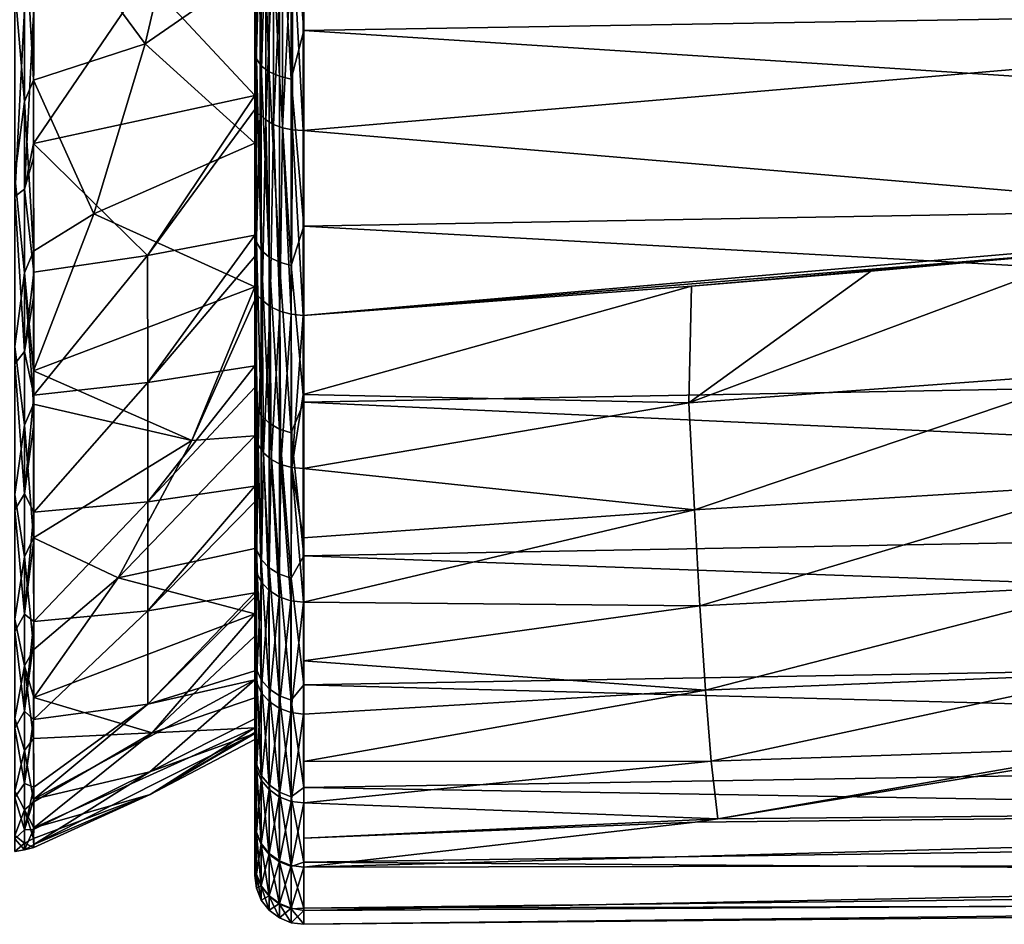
# Model space of a CAD drawing. Header units: metres. Extents: x -22 to 80, y -171 to 22.
# Tile 67 of 77: x 51 to 61, y -21 to -12. Entities that reach past the tile are written whole.
import ezdxf

# ---------------------------------------------------------------- set-up
doc = ezdxf.new("R2010")
doc.units = ezdxf.units.M
doc.layers.add('solid_12421142', color=7, linetype='CONTINUOUS')

msp = doc.modelspace()

# ---------------------------------------------------------------- linework, layer by layer
at = {"layer": 'solid_12421142'}
for points in [[(53.974617, -10.240933, 49.689659), (54.104362, -9.648909, 49.352917), (54.104362, -11.827949, 50.653103)], [(78.639595, -11.423514, 50.639893), (54.104362, -11.827949, 50.653103), (54.104362, -9.648909, 49.352917)], [(53.599998, -12.98276, 53.979809), (53.599998, -9.750361, 49.972485), (53.599998, -11.817361, 51.255402)], [(53.617226, -10.068176, 49.998539), (53.599998, -11.817361, 51.255402), (53.599998, -9.750361, 49.972485)], [(53.599998, -12.98276, 53.979809), (53.599998, -11.182719, 52.505901), (53.599998, -9.750361, 49.972485)], [(65.121819, -11.905615, 85.002983), (65.121819, -9.904345, 86.279655), (54.095638, -10.816821, 85.613625)], [(53.617226, -10.068176, 49.998539), (53.617226, -12.117091, 51.308781), (53.599998, -11.817361, 51.255402)], [(53.667782, -12.188329, 51.210651), (53.617226, -12.117091, 51.308781), (53.617226, -10.068176, 49.998539)], [(53.667782, -10.127368, 49.892708), (53.667782, -12.188329, 51.210651), (53.617226, -10.068176, 49.998539)], [(52.476688, -11.962692, 52.354202), (51.33263, -10.414598, 50.678429), (52.90929, -10.102698, 51.345882)], [(52.476688, -11.962692, 52.354202), (52.90929, -10.102698, 51.345882), (53.599998, -11.182719, 52.505901)], [(53.74818, -12.249371, 51.126568), (53.667782, -12.188329, 51.210651), (53.667782, -10.127368, 49.892708)], [(53.74818, -10.178088, 49.802025), (53.74818, -12.249371, 51.126568), (53.667782, -10.127368, 49.892708)], [(53.852867, -12.296002, 51.062332), (53.74818, -12.249371, 51.126568), (53.74818, -10.178088, 49.802025)], [(53.852867, -10.216835, 49.732746), (53.852867, -12.296002, 51.062332), (53.74818, -10.178088, 49.802025)], [(53.852867, -10.216835, 49.732746), (53.974617, -10.240933, 49.689659), (53.974617, -12.325006, 51.022381)], [(53.852867, -10.216835, 49.732746), (53.974617, -12.325006, 51.022381), (53.852867, -12.296002, 51.062332)], [(53.974617, -12.325006, 51.022381), (53.974617, -10.240933, 49.689659), (54.104362, -11.827949, 50.653103)], [(51.33263, -10.414598, 50.678429), (51.331795, -12.335037, 51.988701), (51.238167, -10.625667, 50.77317)], [(52.476688, -11.962692, 52.354202), (51.331795, -12.335037, 51.988701), (51.33263, -10.414598, 50.678429)], [(51.238167, -10.625667, 50.77317), (51.238167, -12.553732, 52.123219), (51.139996, -11.391181, 51.257732)], [(51.331795, -12.335037, 51.988701), (51.238167, -12.553732, 52.123219), (51.238167, -10.625667, 50.77317)], [(53.65609, -10.672149, 85.38578), (53.599998, -10.677495, 85.382202), (53.599998, -12.6815, 83.978981)], [(53.656044, -12.689178, 83.973251), (53.65609, -10.672149, 85.38578), (53.599998, -12.6815, 83.978981)], [(53.599998, -12.6815, 83.978981), (53.599998, -10.677495, 85.382202), (53.599998, -10.959964, 83.652451)], [(53.715809, -10.72041, 85.461647), (53.65609, -10.672149, 85.38578), (53.656044, -12.689178, 83.973251)], [(53.715843, -12.744099, 84.044556), (53.715809, -10.72041, 85.461647), (53.656044, -12.689178, 83.973251)], [(53.715843, -12.744099, 84.044556), (53.793674, -10.760696, 85.525116), (53.715809, -10.72041, 85.461647)], [(53.715843, -12.744099, 84.044556), (53.793705, -12.789962, 84.104103), (53.793674, -10.760696, 85.525116)], [(53.793705, -12.789962, 84.104103), (53.885891, -10.791059, 85.57296), (53.793674, -10.760696, 85.525116)], [(53.793705, -12.789962, 84.104103), (53.885918, -12.824528, 84.148987), (53.885891, -10.791059, 85.57296)], [(53.885918, -12.824528, 84.148987), (53.988144, -10.810077, 85.602921), (53.885891, -10.791059, 85.57296)], [(53.885918, -12.824528, 84.148987), (53.988155, -12.846177, 84.177094), (53.988144, -10.810077, 85.602921)], [(54.095638, -12.853919, 84.187103), (54.095638, -10.816821, 85.613625), (53.988144, -10.810077, 85.602921)], [(53.988155, -12.846177, 84.177094), (54.095638, -12.853919, 84.187103), (53.988144, -10.810077, 85.602921)], [(65.121819, -11.905615, 85.002983), (54.095638, -10.816821, 85.613625), (54.095638, -12.853919, 84.187103)], [(53.599998, -12.492641, 82.458717), (53.599998, -10.959964, 83.652451), (52.482151, -11.295122, 84.131104)], [(53.599998, -12.492641, 82.458717), (53.599998, -12.6815, 83.978981), (53.599998, -10.959964, 83.652451)], [(52.476688, -11.962692, 52.354202), (53.599998, -11.182719, 52.505901), (53.599998, -12.98276, 53.979809)], [(52.482151, -11.295122, 84.131104), (51.332516, -11.592811, 84.556252), (51.331387, -12.985114, 83.488983)], [(53.599998, -12.492641, 82.458717), (52.482151, -11.295122, 84.131104), (51.331387, -12.985114, 83.488983)], [(51.238167, -12.553732, 52.123219), (51.139996, -13.326183, 52.752857), (51.139996, -11.391181, 51.257732)], [(78.639595, -11.423514, 50.639893), (78.62204, -13.402841, 52.117928), (54.104362, -11.827949, 50.653103)], [(51.238167, -11.609341, 84.579857), (51.139996, -11.614923, 84.58783), (51.139996, -13.529678, 83.066864)], [(51.238167, -13.455647, 83.119987), (51.238167, -11.609341, 84.579857), (51.139996, -13.529678, 83.066864)], [(51.332516, -11.592811, 84.556252), (51.238167, -11.609341, 84.579857), (51.238167, -13.455647, 83.119987)], [(51.331387, -12.985114, 83.488983), (51.332516, -11.592811, 84.556252), (51.238167, -13.455647, 83.119987)], [(53.599998, -11.817361, 51.255402), (53.599998, -19.170574, 60.751839), (53.599998, -19.898439, 63.090034)], [(53.599998, -15.984984, 57.531181), (53.599998, -11.817361, 51.255402), (53.599998, -19.898439, 63.090034)], [(53.599998, -11.817361, 51.255402), (53.599998, -13.721511, 52.775406), (53.599998, -19.170574, 60.751839)], [(53.617226, -12.117091, 51.308781), (53.599998, -13.721511, 52.775406), (53.599998, -11.817361, 51.255402)], [(53.599998, -14.456004, 55.504246), (53.599998, -12.98276, 53.979809), (53.599998, -11.817361, 51.255402)], [(53.599998, -14.592679, 55.664143), (53.599998, -14.456004, 55.504246), (53.599998, -11.817361, 51.255402)], [(53.599998, -15.984984, 57.531181), (53.599998, -14.592679, 55.664143), (53.599998, -11.817361, 51.255402)], [(53.974617, -12.325006, 51.022381), (54.104362, -11.827949, 50.653103), (54.104362, -13.834226, 52.206669)], [(65.121819, -13.789769, 83.559044), (65.121819, -11.905615, 85.002983), (54.095638, -12.853919, 84.187103)], [(78.62204, -13.402841, 52.117928), (54.104362, -13.834226, 52.206669), (54.104362, -11.827949, 50.653103)], [(51.95097, -13.706367, 53.514648), (51.331795, -12.335037, 51.988701), (52.476688, -11.962692, 52.354202)], [(51.95097, -13.706367, 53.514648), (52.476688, -11.962692, 52.354202), (53.599998, -12.98276, 53.979809)], [(53.617226, -12.117091, 51.308781), (53.617226, -13.997538, 52.851086), (53.599998, -13.721511, 52.775406)], [(53.667782, -14.07983, 52.762024), (53.617226, -13.997538, 52.851086), (53.617226, -12.117091, 51.308781)], [(53.667782, -12.188329, 51.210651), (53.667782, -14.07983, 52.762024), (53.617226, -12.117091, 51.308781)], [(53.74818, -14.150345, 52.685707), (53.667782, -14.07983, 52.762024), (53.667782, -12.188329, 51.210651)], [(53.74818, -12.249371, 51.126568), (53.74818, -14.150345, 52.685707), (53.667782, -12.188329, 51.210651)], [(53.852867, -14.204214, 52.627407), (53.74818, -14.150345, 52.685707), (53.74818, -12.249371, 51.126568)], [(53.852867, -12.296002, 51.062332), (53.852867, -14.204214, 52.627407), (53.74818, -12.249371, 51.126568)], [(53.852867, -12.296002, 51.062332), (53.974617, -12.325006, 51.022381), (53.974617, -14.237718, 52.591148)], [(53.852867, -12.296002, 51.062332), (53.974617, -14.237718, 52.591148), (53.852867, -14.204214, 52.627407)], [(51.331795, -12.335037, 51.988701), (51.33215, -14.090194, 53.509476), (51.238167, -12.553732, 52.123219)], [(51.95097, -13.706367, 53.514648), (51.33215, -14.090194, 53.509476), (51.331795, -12.335037, 51.988701)], [(53.974617, -14.237718, 52.591148), (53.974617, -12.325006, 51.022381), (54.104362, -13.834226, 52.206669)], [(52.498985, -14.136074, 81.698212), (53.599998, -12.492641, 82.458717), (51.331387, -12.985114, 83.488983)], [(52.498985, -14.136074, 81.698212), (53.599998, -12.637094, 82.332726), (53.599998, -12.492641, 82.458717)], [(53.599998, -12.492641, 82.458717), (53.599998, -12.637094, 82.332726), (53.599998, -12.6815, 83.978981)], [(51.238167, -12.553732, 52.123219), (51.238167, -14.312031, 53.687969), (51.139996, -13.326183, 52.752857)], [(51.33215, -14.090194, 53.509476), (51.238167, -14.312031, 53.687969), (51.238167, -12.553732, 52.123219)], [(52.498985, -14.136074, 81.698212), (53.599998, -13.927816, 81.081879), (53.599998, -12.637094, 82.332726)], [(53.599998, -12.637094, 82.332726), (53.599998, -14.5161, 82.333275), (53.599998, -12.6815, 83.978981)], [(53.599998, -12.637094, 82.332726), (53.599998, -13.927816, 81.081879), (53.599998, -14.5161, 82.333275)], [(53.656044, -12.689178, 83.973251), (53.599998, -12.6815, 83.978981), (53.599998, -14.5161, 82.333275)], [(53.678329, -14.592398, 82.415611), (53.656044, -12.689178, 83.973251), (53.599998, -14.5161, 82.333275)], [(53.678329, -14.592398, 82.415611), (53.715843, -12.744099, 84.044556), (53.656044, -12.689178, 83.973251)], [(53.678329, -14.592398, 82.415611), (53.757427, -14.657324, 82.485664), (53.715843, -12.744099, 84.044556)], [(53.757427, -14.657324, 82.485664), (53.793705, -12.789962, 84.104103), (53.715843, -12.744099, 84.044556)], [(53.757427, -14.657324, 82.485664), (53.857407, -14.706951, 82.5392), (53.793705, -12.789962, 84.104103)], [(53.857407, -14.706951, 82.5392), (53.885918, -12.824528, 84.148987), (53.793705, -12.789962, 84.104103)], [(53.857407, -14.706951, 82.5392), (53.972485, -14.738393, 82.573135), (53.885918, -12.824528, 84.148987)], [(53.972485, -14.738393, 82.573135), (53.988155, -12.846177, 84.177094), (53.885918, -12.824528, 84.148987)], [(53.972485, -14.738393, 82.573135), (54.095634, -14.749605, 82.585266), (53.988155, -12.846177, 84.177094)], [(54.095634, -14.749605, 82.585266), (54.095638, -12.853919, 84.187103), (53.988155, -12.846177, 84.177094)], [(65.121819, -13.789769, 83.559044), (54.095638, -12.853919, 84.187103), (54.095634, -14.749605, 82.585266)], [(51.331333, -13.131774, 83.364868), (51.331387, -12.985114, 83.488983), (51.238167, -13.455647, 83.119987)], [(51.332634, -14.306637, 82.276581), (51.331387, -12.985114, 83.488983), (51.331333, -13.131774, 83.364868)], [(52.498985, -14.136074, 81.698212), (51.331387, -12.985114, 83.488983), (51.332634, -14.306637, 82.276581)], [(51.95097, -13.706367, 53.514648), (53.599998, -12.98276, 53.979809), (53.599998, -14.456004, 55.504246)], [(51.332634, -14.306637, 82.276581), (51.331333, -13.131774, 83.364868), (51.238167, -13.455647, 83.119987)], [(51.238167, -14.312031, 53.687969), (51.139996, -15.066861, 54.470322), (51.139996, -13.326183, 52.752857)], [(78.62204, -13.402841, 52.117928), (78.610367, -15.192989, 53.82066), (54.104362, -13.834226, 52.206669)], [(51.238167, -15.119987, 81.455643), (51.238167, -13.455647, 83.119987), (51.139996, -13.529678, 83.066864)], [(51.238167, -15.119987, 81.455643), (51.139996, -13.529678, 83.066864), (51.139996, -15.247142, 81.326187)], [(51.332634, -14.306637, 82.276581), (51.238167, -13.455647, 83.119987), (51.238167, -15.119987, 81.455643)], [(51.95097, -13.706367, 53.514648), (51.331081, -15.318438, 54.813934), (51.33215, -14.090194, 53.509476)], [(51.95097, -13.706367, 53.514648), (53.599998, -14.456004, 55.504246), (51.331081, -15.318438, 54.813934)], [(53.599998, -13.721511, 52.775406), (53.599998, -18.175941, 58.530266), (53.599998, -19.170574, 60.751839)], [(53.599998, -13.721511, 52.775406), (53.599998, -15.430559, 54.511879), (53.599998, -18.175941, 58.530266)], [(53.617226, -13.997538, 52.851086), (53.599998, -15.430559, 54.511879), (53.599998, -13.721511, 52.775406)], [(53.974617, -14.237718, 52.591148), (54.104362, -13.834226, 52.206669), (54.104362, -15.638435, 53.990913)], [(62.243774, -14.085497, 83.273964), (65.121819, -13.789769, 83.559044), (54.095634, -14.749605, 82.585266)], [(78.610367, -15.192989, 53.82066), (54.104362, -15.638435, 53.990913), (54.104362, -13.834226, 52.206669)], [(52.504192, -15.439387, 80.206345), (53.599998, -13.927816, 81.081879), (52.498985, -14.136074, 81.698212)], [(52.504192, -15.439387, 80.206345), (53.599998, -14.145735, 80.845985), (53.599998, -13.927816, 81.081879)], [(53.599998, -13.927816, 81.081879), (53.599998, -14.145735, 80.845985), (53.599998, -14.5161, 82.333275)], [(53.617226, -13.997538, 52.851086), (53.617226, -15.683371, 54.604008), (53.599998, -15.430559, 54.511879)], [(53.667782, -15.775575, 54.525253), (53.617226, -15.683371, 54.604008), (53.617226, -13.997538, 52.851086)], [(53.667782, -14.07983, 52.762024), (53.667782, -15.775575, 54.525253), (53.617226, -13.997538, 52.851086)], [(51.33215, -14.090194, 53.509476), (51.331081, -15.318438, 54.813934), (51.238167, -14.312031, 53.687969)], [(52.498985, -14.136074, 81.698212), (51.332634, -14.306637, 82.276581), (51.335087, -15.567347, 80.888641)], [(52.504192, -15.439387, 80.206345), (52.498985, -14.136074, 81.698212), (51.335087, -15.567347, 80.888641)], [(53.74818, -15.854583, 54.457767), (53.667782, -15.775575, 54.525253), (53.667782, -14.07983, 52.762024)], [(53.74818, -14.150345, 52.685707), (53.74818, -15.854583, 54.457767), (53.667782, -14.07983, 52.762024)], [(58.081726, -14.449055, 82.905693), (62.243774, -14.085497, 83.273964), (54.095634, -14.749605, 82.585266)], [(58.054073, -15.647622, 81.733238), (62.243774, -14.085497, 83.273964), (59.922318, -14.296248, 83.063126)], [(62.269173, -15.336673, 82.093803), (62.243774, -14.085497, 83.273964), (58.054073, -15.647622, 81.733238)], [(58.081726, -14.449055, 82.905693), (59.922318, -14.296248, 83.063126), (62.243774, -14.085497, 83.273964)], [(52.504192, -15.439387, 80.206345), (53.599998, -15.26711, 79.490494), (53.599998, -14.145735, 80.845985)], [(53.599998, -14.145735, 80.845985), (53.599998, -15.942715, 80.727524), (53.599998, -14.5161, 82.333275)], [(53.599998, -14.145735, 80.845985), (53.599998, -15.26711, 79.490494), (53.599998, -15.942715, 80.727524)], [(53.852867, -15.914939, 54.406216), (53.74818, -15.854583, 54.457767), (53.74818, -14.150345, 52.685707)], [(53.852867, -14.204214, 52.627407), (53.852867, -15.914939, 54.406216), (53.74818, -14.150345, 52.685707)], [(53.852867, -14.204214, 52.627407), (53.974617, -14.237718, 52.591148), (53.974617, -15.952478, 54.374149)], [(53.852867, -14.204214, 52.627407), (53.974617, -15.952478, 54.374149), (53.852867, -15.914939, 54.406216)], [(53.974617, -15.952478, 54.374149), (53.974617, -14.237718, 52.591148), (54.104362, -15.638435, 53.990913)], [(51.238167, -14.312031, 53.687969), (51.238167, -15.876782, 55.446266), (51.139996, -15.066861, 54.470322)], [(51.333271, -14.547187, 82.031013), (51.332634, -14.306637, 82.276581), (51.238167, -15.119987, 81.455643)], [(51.33197, -15.661067, 55.223347), (51.238167, -15.876782, 55.446266), (51.238167, -14.312031, 53.687969)], [(51.331081, -15.318438, 54.813934), (51.33197, -15.661067, 55.223347), (51.238167, -14.312031, 53.687969)], [(51.335087, -15.567347, 80.888641), (51.332634, -14.306637, 82.276581), (51.333271, -14.547187, 82.031013)], [(58.054073, -15.647622, 81.733238), (59.922318, -14.296248, 83.063126), (58.081726, -14.449055, 82.905693)], [(52.954758, -16.033384, 56.979908), (51.331081, -15.318438, 54.813934), (53.599998, -14.456004, 55.504246)], [(52.954758, -16.033384, 56.979908), (53.599998, -14.456004, 55.504246), (53.599998, -14.592679, 55.664143)], [(53.634285, -16.078772, 80.740952), (53.599998, -14.5161, 82.333275), (53.599998, -15.942715, 80.727524)], [(53.634285, -16.078772, 80.740952), (53.678329, -14.592398, 82.415611), (53.599998, -14.5161, 82.333275)], [(54.096508, -15.559246, 81.789192), (58.081726, -14.449055, 82.905693), (54.095634, -14.749605, 82.585266)], [(58.054073, -15.647622, 81.733238), (58.081726, -14.449055, 82.905693), (54.096508, -15.559246, 81.789192)], [(51.335087, -15.567347, 80.888641), (51.333271, -14.547187, 82.031013), (51.238167, -15.119987, 81.455643)], [(52.954758, -16.033384, 56.979908), (53.599998, -14.592679, 55.664143), (53.599998, -15.984984, 57.531181)], [(53.634285, -16.078772, 80.740952), (53.690491, -16.158611, 80.809021), (53.678329, -14.592398, 82.415611)], [(53.690491, -16.158611, 80.809021), (53.757427, -14.657324, 82.485664), (53.678329, -14.592398, 82.415611)], [(53.690491, -16.158611, 80.809021), (53.769897, -16.22608, 80.866547), (53.757427, -14.657324, 82.485664)], [(53.769897, -16.22608, 80.866547), (53.857407, -14.706951, 82.5392), (53.757427, -14.657324, 82.485664)], [(53.769897, -16.22608, 80.866547), (53.868011, -16.277353, 80.910263), (53.857407, -14.706951, 82.5392)], [(53.868011, -16.277353, 80.910263), (53.972485, -14.738393, 82.573135), (53.857407, -14.706951, 82.5392)], [(53.868011, -16.277353, 80.910263), (53.979275, -16.309528, 80.937691), (53.972485, -14.738393, 82.573135)], [(53.979275, -16.309528, 80.937691), (54.095634, -14.749605, 82.585266), (53.972485, -14.738393, 82.573135)], [(53.979275, -16.309528, 80.937691), (54.096508, -15.559246, 81.789192), (54.095634, -14.749605, 82.585266)], [(51.238167, -15.876782, 55.446266), (51.139996, -16.58783, 56.385078), (51.139996, -15.066861, 54.470322)], [(51.238167, -16.579857, 79.609337), (51.238167, -15.119987, 81.455643), (51.139996, -15.247142, 81.326187)], [(51.335087, -15.567347, 80.888641), (51.238167, -15.119987, 81.455643), (51.238167, -16.579857, 79.609337)], [(51.238167, -16.579857, 79.609337), (51.139996, -15.247142, 81.326187), (51.139996, -16.742268, 79.391182)], [(78.610367, -15.192989, 53.82066), (78.605659, -16.769234, 55.725018), (54.104362, -15.638435, 53.990913)], [(52.954758, -16.033384, 56.979908), (51.33197, -15.661067, 55.223347), (51.331081, -15.318438, 54.813934)], [(52.505142, -16.661119, 78.476563), (53.599998, -15.26711, 79.490494), (52.504192, -15.439387, 80.206345)], [(52.505142, -16.661119, 78.476563), (53.599998, -15.489147, 79.189568), (53.599998, -15.26711, 79.490494)], [(53.599998, -15.26711, 79.490494), (53.599998, -15.991049, 80.666672), (53.599998, -15.942715, 80.727524)], [(53.599998, -15.26711, 79.490494), (53.599998, -15.489147, 79.189568), (53.599998, -15.991049, 80.666672)], [(62.269173, -15.336673, 82.093803), (58.054073, -15.647622, 81.733238), (58.11042, -16.743639, 80.457245)], [(62.269173, -15.336673, 82.093803), (58.11042, -16.743639, 80.457245), (62.336765, -16.483976, 80.799377)], [(52.504192, -15.439387, 80.206345), (51.335087, -15.567347, 80.888641), (51.332825, -16.76944, 79.28199)], [(52.505142, -16.661119, 78.476563), (52.504192, -15.439387, 80.206345), (51.332825, -16.76944, 79.28199)], [(53.599998, -15.430559, 54.511879), (53.599998, -16.920668, 56.434883), (53.599998, -18.175941, 58.530266)], [(53.617226, -15.683371, 54.604008), (53.599998, -16.920668, 56.434883), (53.599998, -15.430559, 54.511879)], [(52.505142, -16.661119, 78.476563), (53.599998, -16.50009, 77.636368), (53.599998, -15.489147, 79.189568)], [(53.599998, -15.489147, 79.189568), (53.599998, -17.206322, 78.959641), (53.599998, -15.991049, 80.666672)], [(53.599998, -15.489147, 79.189568), (53.599998, -16.50009, 77.636368), (53.599998, -17.206322, 78.959641)], [(51.334816, -15.865056, 80.520538), (51.335087, -15.567347, 80.888641), (51.238167, -16.579857, 79.609337)], [(51.332825, -16.76944, 79.28199), (51.335087, -15.567347, 80.888641), (51.334816, -15.865056, 80.520538)], [(53.974617, -15.952478, 54.374149), (54.104362, -15.638435, 53.990913), (54.104362, -17.214224, 55.979782)], [(53.979275, -16.309528, 80.937691), (54.097378, -16.320782, 80.947281), (54.096508, -15.559246, 81.789192)], [(58.054073, -15.647622, 81.733238), (54.096508, -15.559246, 81.789192), (54.097378, -16.320782, 80.947281)], [(58.11042, -16.743639, 80.457245), (58.054073, -15.647622, 81.733238), (54.097378, -16.320782, 80.947281)], [(78.605659, -16.769234, 55.725018), (54.104362, -17.214224, 55.979782), (54.104362, -15.638435, 53.990913)], [(51.33197, -15.661067, 55.223347), (51.331272, -17.030119, 57.114288), (51.238167, -15.876782, 55.446266)], [(52.954758, -16.033384, 56.979908), (51.331272, -17.030119, 57.114288), (51.33197, -15.661067, 55.223347)], [(53.617226, -15.683371, 54.604008), (53.617226, -17.151154, 56.543182), (53.599998, -16.920668, 56.434883)], [(53.667782, -17.251986, 56.475826), (53.617226, -17.151154, 56.543182), (53.617226, -15.683371, 54.604008)], [(53.667782, -15.775575, 54.525253), (53.667782, -17.251986, 56.475826), (53.617226, -15.683371, 54.604008)], [(53.74818, -17.338388, 56.41811), (53.667782, -17.251986, 56.475826), (53.667782, -15.775575, 54.525253)], [(53.74818, -15.854583, 54.457767), (53.74818, -17.338388, 56.41811), (53.667782, -15.775575, 54.525253)], [(53.852867, -17.404394, 56.37402), (53.74818, -17.338388, 56.41811), (53.74818, -15.854583, 54.457767)], [(53.852867, -15.914939, 54.406216), (53.852867, -17.404394, 56.37402), (53.74818, -15.854583, 54.457767)], [(51.238167, -15.876782, 55.446266), (51.238167, -17.22683, 57.374332), (51.139996, -16.58783, 56.385078)], [(51.332825, -16.76944, 79.28199), (51.334816, -15.865056, 80.520538), (51.238167, -16.579857, 79.609337)], [(51.331272, -17.030119, 57.114288), (51.238167, -17.22683, 57.374332), (51.238167, -15.876782, 55.446266)], [(53.634285, -16.078772, 80.740952), (53.599998, -15.942715, 80.727524), (53.599998, -15.991049, 80.666672)], [(53.852867, -15.914939, 54.406216), (53.974617, -15.952478, 54.374149), (53.974617, -17.445446, 56.3466)], [(53.852867, -15.914939, 54.406216), (53.974617, -17.445446, 56.3466), (53.852867, -17.404394, 56.37402)], [(53.974617, -17.445446, 56.3466), (53.974617, -15.952478, 54.374149), (54.104362, -17.214224, 55.979782)], [(52.199356, -17.442194, 58.57122), (51.331272, -17.030119, 57.114288), (52.954758, -16.033384, 56.979908)], [(52.199356, -17.442194, 58.57122), (53.599998, -15.984984, 57.531181), (53.599998, -17.140162, 59.554024)], [(52.199356, -17.442194, 58.57122), (52.954758, -16.033384, 56.979908), (53.599998, -15.984984, 57.531181)], [(53.599998, -17.140162, 59.554024), (53.599998, -15.984984, 57.531181), (53.599998, -19.898439, 63.090034)], [(53.617016, -17.382576, 78.929146), (53.599998, -15.991049, 80.666672), (53.599998, -17.206322, 78.959641)], [(53.617016, -17.382576, 78.929146), (53.634285, -16.078772, 80.740952), (53.599998, -15.991049, 80.666672)], [(53.617016, -17.382576, 78.929146), (53.66687, -17.482763, 78.996025), (53.634285, -16.078772, 80.740952)], [(53.66687, -17.482763, 78.996025), (53.690491, -16.158611, 80.809021), (53.634285, -16.078772, 80.740952)], [(53.66687, -17.482763, 78.996025), (53.74617, -17.568827, 79.053474), (53.690491, -16.158611, 80.809021)], [(53.74617, -17.568827, 79.053474), (53.769897, -16.22608, 80.866547), (53.690491, -16.158611, 80.809021)], [(53.74617, -17.568827, 79.053474), (53.849525, -17.634914, 79.097595), (53.769897, -16.22608, 80.866547)], [(53.849525, -17.634914, 79.097595), (53.868011, -16.277353, 80.910263), (53.769897, -16.22608, 80.866547)], [(53.849525, -17.634914, 79.097595), (53.969906, -17.676535, 79.125381), (53.868011, -16.277353, 80.910263)], [(53.969906, -17.676535, 79.125381), (53.979275, -16.309528, 80.937691), (53.868011, -16.277353, 80.910263)], [(53.969906, -17.676535, 79.125381), (54.099133, -17.690857, 79.134941), (53.979275, -16.309528, 80.937691)], [(54.098251, -17.032469, 80.06115), (54.097378, -16.320782, 80.947281), (53.979275, -16.309528, 80.937691)], [(54.099133, -17.690857, 79.134941), (54.098251, -17.032469, 80.06115), (53.979275, -16.309528, 80.937691)], [(58.11042, -16.743639, 80.457245), (54.097378, -16.320782, 80.947281), (54.098251, -17.032469, 80.06115)], [(52.502327, -17.778484, 76.445755), (53.599998, -16.661123, 77.355537), (53.599998, -16.50009, 77.636368)], [(52.502327, -17.778484, 76.445755), (53.599998, -16.50009, 77.636368), (52.505142, -16.661119, 78.476563)], [(53.599998, -16.50009, 77.636368), (53.599998, -17.280336, 78.849403), (53.599998, -17.206322, 78.959641)], [(53.599998, -16.50009, 77.636368), (53.599998, -16.661123, 77.355537), (53.599998, -17.280336, 78.849403)], [(62.336765, -16.483976, 80.799377), (58.11042, -16.743639, 80.457245), (58.1675, -17.729366, 79.08345)], [(62.336765, -16.483976, 80.799377), (58.1675, -17.729366, 79.08345), (62.404991, -17.515869, 79.400131)], [(51.238167, -17.815512, 77.606041), (51.238167, -16.579857, 79.609337), (51.139996, -16.742268, 79.391182)], [(51.238167, -17.22683, 57.374332), (51.139996, -17.866909, 58.469204), (51.139996, -16.58783, 56.385078)], [(51.332825, -16.76944, 79.28199), (51.238167, -16.579857, 79.609337), (51.238167, -17.815512, 77.606041)], [(52.505142, -16.661119, 78.476563), (51.332825, -16.76944, 79.28199), (51.335129, -17.888859, 77.404648)], [(52.502327, -17.778484, 76.445755), (52.505142, -16.661119, 78.476563), (51.335129, -17.888859, 77.404648)], [(52.502327, -17.778484, 76.445755), (53.599998, -17.594759, 75.452751), (53.599998, -16.661123, 77.355537)], [(53.599998, -16.661123, 77.355537), (53.599998, -18.354483, 77.024269), (53.599998, -17.280336, 78.849403)], [(53.599998, -16.661123, 77.355537), (53.599998, -17.594759, 75.452751), (53.599998, -18.354483, 77.024269)], [(51.238167, -17.815512, 77.606041), (51.139996, -16.742268, 79.391182), (51.139996, -17.993252, 77.29007)], [(58.11042, -16.743639, 80.457245), (54.098251, -17.032469, 80.06115), (54.099133, -17.690857, 79.134941)], [(58.1675, -17.729366, 79.08345), (58.11042, -16.743639, 80.457245), (54.099133, -17.690857, 79.134941)], [(51.333046, -17.049212, 78.854408), (51.332825, -16.76944, 79.28199), (51.238167, -17.815512, 77.606041)], [(51.335129, -17.888859, 77.404648), (51.332825, -16.76944, 79.28199), (51.333046, -17.049212, 78.854408)], [(78.605659, -16.769234, 55.725018), (78.607887, -18.109051, 57.804718), (54.104362, -17.214224, 55.979782)], [(53.617226, -17.151154, 56.543182), (53.599998, -18.175941, 58.530266), (53.599998, -16.920668, 56.434883)], [(51.331272, -17.030119, 57.114288), (51.333172, -18.177822, 59.164936), (51.238167, -17.22683, 57.374332)], [(51.335129, -17.888859, 77.404648), (51.333046, -17.049212, 78.854408), (51.238167, -17.815512, 77.606041)], [(52.199356, -17.442194, 58.57122), (51.333172, -18.177822, 59.164936), (51.331272, -17.030119, 57.114288)], [(52.199356, -17.442194, 58.57122), (53.599998, -17.140162, 59.554024), (53.599998, -17.808992, 61.074963)], [(53.599998, -17.140162, 59.554024), (53.599998, -19.898439, 63.090034), (53.599998, -20.340466, 65.490013)], [(53.599998, -17.808992, 61.074963), (53.599998, -17.140162, 59.554024), (53.599998, -20.340466, 65.490013)], [(53.617226, -17.151154, 56.543182), (53.617226, -18.380476, 58.641644), (53.599998, -18.175941, 58.530266)], [(53.667782, -18.488537, 58.586628), (53.617226, -18.380476, 58.641644), (53.617226, -17.151154, 56.543182)], [(53.667782, -17.251986, 56.475826), (53.667782, -18.488537, 58.586628), (53.617226, -17.151154, 56.543182)], [(51.238167, -17.22683, 57.374332), (51.238167, -18.343912, 59.446095), (51.139996, -17.866909, 58.469204)], [(51.333172, -18.177822, 59.164936), (51.238167, -18.343912, 59.446095), (51.238167, -17.22683, 57.374332)], [(53.617016, -17.382576, 78.929146), (53.599998, -17.206322, 78.959641), (53.599998, -17.280336, 78.849403)], [(53.74818, -18.581131, 58.539482), (53.667782, -18.488537, 58.586628), (53.667782, -17.251986, 56.475826)], [(53.74818, -17.338388, 56.41811), (53.74818, -18.581131, 58.539482), (53.667782, -17.251986, 56.475826)], [(53.974617, -17.445446, 56.3466), (54.104362, -17.214224, 55.979782), (54.104362, -18.538576, 58.144222)], [(78.607887, -18.109051, 57.804718), (54.104362, -18.538576, 58.144222), (54.104362, -17.214224, 55.979782)], [(53.617073, -18.509182, 77.006432), (53.599998, -17.280336, 78.849403), (53.599998, -18.354483, 77.024269)], [(53.617073, -18.509182, 77.006432), (53.617016, -17.382576, 78.929146), (53.599998, -17.280336, 78.849403)], [(53.852867, -18.651867, 58.503468), (53.74818, -18.581131, 58.539482), (53.74818, -17.338388, 56.41811)], [(53.852867, -17.404394, 56.37402), (53.852867, -18.651867, 58.503468), (53.74818, -17.338388, 56.41811)], [(52.199356, -17.442194, 58.57122), (51.333855, -18.669201, 60.257839), (51.333172, -18.177822, 59.164936)], [(52.199356, -17.442194, 58.57122), (53.599998, -17.808992, 61.074963), (51.333855, -18.669201, 60.257839)], [(53.617073, -18.509182, 77.006432), (53.66687, -17.482763, 78.996025), (53.617016, -17.382576, 78.929146)], [(53.852867, -17.404394, 56.37402), (53.974617, -17.445446, 56.3466), (53.974617, -18.695862, 58.481068)], [(53.852867, -17.404394, 56.37402), (53.974617, -18.695862, 58.481068), (53.852867, -18.651867, 58.503468)], [(53.974617, -18.695862, 58.481068), (53.974617, -17.445446, 56.3466), (54.104362, -18.538576, 58.144222)], [(53.617073, -18.509182, 77.006432), (53.667133, -18.616734, 77.061234), (53.66687, -17.482763, 78.996025)], [(53.667133, -18.616734, 77.061234), (53.74617, -17.568827, 79.053474), (53.66687, -17.482763, 78.996025)], [(53.667133, -18.616734, 77.061234), (53.746761, -18.709055, 77.108276), (53.74617, -17.568827, 79.053474)], [(53.746761, -18.709055, 77.108276), (53.849525, -17.634914, 79.097595), (53.74617, -17.568827, 79.053474)], [(62.404991, -17.515869, 79.400131), (58.1675, -17.729366, 79.08345), (58.224663, -18.592367, 77.626671)], [(62.404991, -17.515869, 79.400131), (58.224663, -18.592367, 77.626671), (62.473022, -18.418724, 77.912094)], [(52.503681, -18.73855, 74.02047), (53.599998, -17.594759, 75.452751), (52.502327, -17.778484, 76.445755)], [(52.503681, -18.73855, 74.02047), (53.599998, -17.64068, 75.34359), (53.599998, -17.594759, 75.452751)], [(52.503681, -18.73855, 74.02047), (53.599998, -18.394857, 73.171577), (53.599998, -17.64068, 75.34359)], [(53.599998, -17.594759, 75.452751), (53.599998, -18.393656, 76.9478), (53.599998, -18.354483, 77.024269)], [(53.599998, -17.594759, 75.452751), (53.599998, -17.64068, 75.34359), (53.599998, -18.393656, 76.9478)], [(53.599998, -17.64068, 75.34359), (53.599998, -19.264631, 74.964493), (53.599998, -18.393656, 76.9478)], [(53.599998, -17.64068, 75.34359), (53.599998, -18.394857, 73.171577), (53.599998, -19.264631, 74.964493)], [(53.746761, -18.709055, 77.108276), (53.850521, -18.77984, 77.144341), (53.849525, -17.634914, 79.097595)], [(53.850521, -18.77984, 77.144341), (53.969906, -17.676535, 79.125381), (53.849525, -17.634914, 79.097595)], [(53.850521, -18.77984, 77.144341), (53.971317, -18.824251, 77.166969), (53.969906, -17.676535, 79.125381)], [(53.971317, -18.824251, 77.166969), (54.099133, -17.690857, 79.134941), (53.969906, -17.676535, 79.125381)], [(53.971317, -18.824251, 77.166969), (54.100906, -18.839258, 77.174614), (54.099133, -17.690857, 79.134941)], [(54.100906, -18.839258, 77.174614), (54.100021, -18.293873, 78.171555), (54.099133, -17.690857, 79.134941)], [(58.1675, -17.729366, 79.08345), (54.099133, -17.690857, 79.134941), (54.100021, -18.293873, 78.171555)], [(58.224663, -18.592367, 77.626671), (58.1675, -17.729366, 79.08345), (54.100021, -18.293873, 78.171555)], [(51.238167, -18.810242, 75.472832), (51.238167, -17.815512, 77.606041), (51.139996, -17.993252, 77.29007)], [(51.238167, -18.343912, 59.446095), (51.139996, -18.88545, 60.692314), (51.139996, -17.866909, 58.469204)], [(51.335129, -17.888859, 77.404648), (51.238167, -17.815512, 77.606041), (51.238167, -18.810242, 75.472832)], [(52.502327, -17.778484, 76.445755), (51.335129, -17.888859, 77.404648), (51.331375, -18.893429, 75.18055)], [(52.503681, -18.73855, 74.02047), (52.502327, -17.778484, 76.445755), (51.331375, -18.893429, 75.18055)], [(52.547825, -19.031094, 63.065739), (51.333855, -18.669201, 60.257839), (53.599998, -17.808992, 61.074963)], [(52.547825, -19.031094, 63.065739), (53.599998, -17.808992, 61.074963), (53.599998, -18.040596, 61.7029)], [(53.599998, -18.040596, 61.7029), (53.599998, -17.808992, 61.074963), (53.599998, -20.340466, 65.490013)], [(51.335114, -18.081749, 77.028244), (51.335129, -17.888859, 77.404648), (51.238167, -18.810242, 75.472832)], [(51.331375, -18.893429, 75.18055), (51.335129, -17.888859, 77.404648), (51.335114, -18.081749, 77.028244)], [(51.238167, -18.810242, 75.472832), (51.139996, -17.993252, 77.29007), (51.139996, -18.981855, 75.05349)], [(52.547825, -19.031094, 63.065739), (53.599998, -18.040596, 61.7029), (53.599998, -18.672789, 63.94453)], [(53.599998, -18.672789, 63.94453), (53.599998, -18.040596, 61.7029), (53.599998, -20.340466, 65.490013)], [(51.331375, -18.893429, 75.18055), (51.335114, -18.081749, 77.028244), (51.238167, -18.810242, 75.472832)], [(51.333172, -18.177822, 59.164936), (51.333855, -18.669201, 60.257839), (51.238167, -18.343912, 59.446095)], [(53.617226, -18.380476, 58.641644), (53.599998, -19.170574, 60.751839), (53.599998, -18.175941, 58.530266)], [(78.607887, -18.109051, 57.804718), (78.617256, -19.193163, 60.031273), (54.104362, -18.538576, 58.144222)], [(51.238167, -18.343912, 59.446095), (51.238167, -19.212925, 61.63353), (51.139996, -18.88545, 60.692314)], [(51.330894, -19.090696, 61.361073), (51.238167, -19.212925, 61.63353), (51.238167, -18.343912, 59.446095)], [(51.333855, -18.669201, 60.257839), (51.330894, -19.090696, 61.361073), (51.238167, -18.343912, 59.446095)], [(53.617073, -18.509182, 77.006432), (53.599998, -18.354483, 77.024269), (53.599998, -18.393656, 76.9478)], [(53.617226, -18.380476, 58.641644), (53.617226, -19.354248, 60.87022), (53.599998, -19.170574, 60.751839)], [(53.667782, -19.468035, 60.828304), (53.617226, -19.354248, 60.87022), (53.617226, -18.380476, 58.641644)], [(53.667782, -18.488537, 58.586628), (53.667782, -19.468035, 60.828304), (53.617226, -18.380476, 58.641644)], [(58.224663, -18.592367, 77.626671), (54.100021, -18.293873, 78.171555), (54.100906, -18.839258, 77.174614)], [(52.503681, -18.73855, 74.02047), (53.599998, -18.488466, 72.826775), (53.599998, -18.394857, 73.171577)], [(53.617149, -19.402946, 74.965012), (53.599998, -18.393656, 76.9478), (53.599998, -19.264631, 74.964493)], [(53.617149, -19.402946, 74.965012), (53.617073, -18.509182, 77.006432), (53.599998, -18.393656, 76.9478)], [(53.599998, -18.394857, 73.171577), (53.599998, -18.488466, 72.826775), (53.599998, -19.264631, 74.964493)], [(62.473022, -18.418724, 77.912094), (58.224663, -18.592367, 77.626671), (58.281254, -19.322954, 76.103729)], [(62.473022, -18.418724, 77.912094), (58.281254, -19.322954, 76.103729), (62.590919, -19.178343, 76.360733)], [(52.503681, -18.73855, 74.02047), (51.333748, -19.710327, 72.470451), (53.599998, -18.488466, 72.826775)], [(52.522774, -19.432116, 71.066772), (53.599998, -18.488466, 72.826775), (51.333748, -19.710327, 72.470451)], [(52.522774, -19.432116, 71.066772), (53.599998, -18.887577, 70.894348), (53.599998, -18.488466, 72.826775)], [(53.599998, -18.488466, 72.826775), (53.599998, -19.922926, 72.811249), (53.599998, -19.264631, 74.964493)], [(53.599998, -18.488466, 72.826775), (53.599998, -18.887577, 70.894348), (53.599998, -19.922926, 72.811249)], [(53.617149, -19.402946, 74.965012), (53.667133, -18.616734, 77.061234), (53.617073, -18.509182, 77.006432)], [(53.74818, -19.565535, 60.792385), (53.667782, -19.468035, 60.828304), (53.667782, -18.488537, 58.586628)], [(53.74818, -18.581131, 58.539482), (53.74818, -19.565535, 60.792385), (53.667782, -18.488537, 58.586628)], [(53.852867, -19.640018, 60.764946), (53.74818, -19.565535, 60.792385), (53.74818, -18.581131, 58.539482)], [(53.852867, -18.651867, 58.503468), (53.852867, -19.640018, 60.764946), (53.74818, -18.581131, 58.539482)], [(53.974617, -18.695862, 58.481068), (54.104362, -18.538576, 58.144222), (54.104362, -19.592146, 60.452618)], [(78.617256, -19.193163, 60.031273), (54.104362, -19.592146, 60.452618), (54.104362, -18.538576, 58.144222)], [(52.547825, -19.031094, 63.065739), (51.330894, -19.090696, 61.361073), (51.333855, -18.669201, 60.257839)], [(52.547825, -19.031094, 63.065739), (53.599998, -18.672789, 63.94453), (53.599998, -18.980265, 65.794098)], [(53.599998, -18.672789, 63.94453), (53.599998, -20.340466, 65.490013), (53.599998, -20.495504, 67.940277)], [(53.599998, -18.980265, 65.794098), (53.599998, -18.672789, 63.94453), (53.599998, -20.495504, 67.940277)], [(53.617149, -19.402946, 74.965012), (53.667423, -19.516386, 75.00692), (53.667133, -18.616734, 77.061234)], [(53.667423, -19.516386, 75.00692), (53.746761, -18.709055, 77.108276), (53.667133, -18.616734, 77.061234)], [(53.852867, -18.651867, 58.503468), (53.974617, -18.695862, 58.481068), (53.974617, -19.686344, 60.747883)], [(53.852867, -18.651867, 58.503468), (53.974617, -19.686344, 60.747883), (53.852867, -19.640018, 60.764946)], [(58.224663, -18.592367, 77.626671), (54.100906, -18.839258, 77.174614), (54.101784, -19.325302, 76.14724)], [(58.281254, -19.322954, 76.103729), (58.224663, -18.592367, 77.626671), (54.101784, -19.325302, 76.14724)], [(52.503681, -18.73855, 74.02047), (51.331375, -18.893429, 75.18055), (51.333927, -19.59001, 72.970955)], [(52.503681, -18.73855, 74.02047), (51.333927, -19.59001, 72.970955), (51.333748, -19.710327, 72.470451)], [(53.667423, -19.516386, 75.00692), (53.747379, -19.613688, 75.042862), (53.746761, -18.709055, 77.108276)], [(53.747379, -19.613688, 75.042862), (53.850521, -18.77984, 77.144341), (53.746761, -18.709055, 77.108276)], [(53.747379, -19.613688, 75.042862), (53.851528, -19.688175, 75.070381), (53.850521, -18.77984, 77.144341)], [(53.851528, -19.688175, 75.070381), (53.971317, -18.824251, 77.166969), (53.850521, -18.77984, 77.144341)], [(53.974617, -19.686344, 60.747883), (53.974617, -18.695862, 58.481068), (54.104362, -19.592146, 60.452618)], [(51.238167, -19.550596, 73.238564), (51.238167, -18.810242, 75.472832), (51.139996, -18.981855, 75.05349)], [(51.238167, -19.212925, 61.63353), (51.139996, -19.628597, 63.021984), (51.139996, -18.88545, 60.692314)], [(51.331375, -18.893429, 75.18055), (51.238167, -18.810242, 75.472832), (51.238167, -19.550596, 73.238564)], [(52.522774, -19.432116, 71.066772), (53.599998, -19.037195, 69.643791), (53.599998, -18.887577, 70.894348)], [(53.599998, -18.887577, 70.894348), (53.599998, -19.037195, 69.643791), (53.599998, -19.922926, 72.811249)], [(53.851528, -19.688175, 75.070381), (53.972725, -19.734737, 75.087585), (53.971317, -18.824251, 77.166969)], [(53.972725, -19.734737, 75.087585), (54.100906, -18.839258, 77.174614), (53.971317, -18.824251, 77.166969)], [(53.972725, -19.734737, 75.087585), (54.102654, -19.750181, 75.093285), (54.100906, -18.839258, 77.174614)], [(54.102654, -19.750181, 75.093285), (54.101784, -19.325302, 76.14724), (54.100906, -18.839258, 77.174614)], [(51.238167, -19.550596, 73.238564), (51.139996, -18.981855, 75.05349), (51.139996, -19.693659, 72.71405)], [(51.331356, -18.937141, 75.064484), (51.331375, -18.893429, 75.18055), (51.238167, -19.550596, 73.238564)], [(51.333927, -19.59001, 72.970955), (51.331356, -18.937141, 75.064484), (51.238167, -19.550596, 73.238564)], [(51.333927, -19.59001, 72.970955), (51.331375, -18.893429, 75.18055), (51.331356, -18.937141, 75.064484)], [(52.528873, -19.662643, 67.475388), (51.334209, -20.004276, 65.1185), (53.599998, -18.980265, 65.794098)], [(52.547825, -19.031094, 63.065739), (53.599998, -18.980265, 65.794098), (51.334209, -20.004276, 65.1185)], [(52.528873, -19.662643, 67.475388), (53.599998, -18.980265, 65.794098), (53.599998, -19.027569, 66.247658)], [(53.599998, -18.980265, 65.794098), (53.599998, -20.495504, 67.940277), (53.599998, -20.35582, 70.376892)], [(53.599998, -19.027569, 66.247658), (53.599998, -18.980265, 65.794098), (53.599998, -20.35582, 70.376892)], [(51.330894, -19.090696, 61.361073), (51.334942, -19.739323, 63.661697), (51.238167, -19.212925, 61.63353)], [(52.547825, -19.031094, 63.065739), (51.334942, -19.739323, 63.661697), (51.330894, -19.090696, 61.361073)], [(52.547825, -19.031094, 63.065739), (51.334209, -20.004276, 65.1185), (51.334942, -19.739323, 63.661697)], [(52.522774, -19.432116, 71.066772), (51.335846, -20.176619, 69.162125), (53.599998, -19.037195, 69.643791)], [(52.528873, -19.662643, 67.475388), (53.599998, -19.037195, 69.643791), (51.335846, -20.176619, 69.162125)], [(52.528873, -19.662643, 67.475388), (53.599998, -19.027569, 66.247658), (53.599998, -19.099506, 68.573219)], [(52.528873, -19.662643, 67.475388), (53.599998, -19.099506, 68.573219), (53.599998, -19.037195, 69.643791)], [(53.599998, -19.099506, 68.573219), (53.599998, -19.027569, 66.247658), (53.599998, -20.35582, 70.376892)], [(53.599998, -19.037195, 69.643791), (53.599998, -20.35582, 70.376892), (53.599998, -19.922926, 72.811249)], [(53.599998, -19.037195, 69.643791), (53.599998, -19.099506, 68.573219), (53.599998, -20.35582, 70.376892)], [(53.617226, -19.354248, 60.87022), (53.599998, -19.898439, 63.090034), (53.599998, -19.170574, 60.751839)], [(58.281254, -19.322954, 76.103729), (58.351883, -19.91379, 74.534599), (62.590919, -19.178343, 76.360733)], [(62.590919, -19.178343, 76.360733), (58.351883, -19.91379, 74.534599), (61.574615, -19.383204, 75.897682)], [(51.238167, -19.212925, 61.63353), (51.238167, -19.822117, 63.907063), (51.139996, -19.628597, 63.021984)], [(51.334942, -19.739323, 63.661697), (51.238167, -19.822117, 63.907063), (51.238167, -19.212925, 61.63353)], [(53.617149, -19.402946, 74.965012), (53.599998, -19.264631, 74.964493), (53.599998, -19.922926, 72.811249)], [(78.617256, -19.193163, 60.031273), (78.632835, -20.004156, 62.369171), (54.104362, -19.592146, 60.452618)], [(53.617226, -19.354248, 60.87022), (53.617226, -20.058931, 63.197922), (53.599998, -19.898439, 63.090034)], [(53.667782, -20.176861, 63.169689), (53.617226, -20.058931, 63.197922), (53.617226, -19.354248, 60.87022)], [(53.667782, -19.468035, 60.828304), (53.667782, -20.176861, 63.169689), (53.617226, -19.354248, 60.87022)], [(58.281254, -19.322954, 76.103729), (54.101784, -19.325302, 76.14724), (54.102654, -19.750181, 75.093285)], [(58.281254, -19.322954, 76.103729), (54.102654, -19.750181, 75.093285), (58.351883, -19.91379, 74.534599)], [(78.766838, -19.727076, 74.531952), (61.574615, -19.383204, 75.897682), (58.351883, -19.91379, 74.534599)], [(52.522774, -19.432116, 71.066772), (51.333748, -19.710327, 72.470451), (51.332397, -20.024031, 70.746429)], [(52.522774, -19.432116, 71.066772), (51.332397, -20.024031, 70.746429), (51.335846, -20.176619, 69.162125)], [(53.617149, -19.402946, 74.965012), (53.599998, -19.922926, 72.811249), (53.617237, -20.049458, 72.841621)], [(53.617149, -19.402946, 74.965012), (53.617237, -20.049458, 72.841621), (53.667423, -19.516386, 75.00692)], [(53.74818, -20.27791, 63.1455), (53.667782, -20.176861, 63.169689), (53.667782, -19.468035, 60.828304)], [(53.74818, -19.565535, 60.792385), (53.74818, -20.27791, 63.1455), (53.667782, -19.468035, 60.828304)], [(51.238167, -20.026564, 70.933456), (51.238167, -19.550596, 73.238564), (51.139996, -19.693659, 72.71405)], [(51.333927, -19.59001, 72.970955), (51.238167, -19.550596, 73.238564), (51.238167, -20.026564, 70.933456)], [(51.333748, -19.710327, 72.470451), (51.333927, -19.59001, 72.970955), (51.238167, -20.026564, 70.933456)], [(53.667423, -19.516386, 75.00692), (53.617237, -20.049458, 72.841621), (53.667809, -20.167337, 72.870087)], [(53.667423, -19.516386, 75.00692), (53.667809, -20.167337, 72.870087), (53.747379, -19.613688, 75.042862)], [(53.852867, -20.355106, 63.127018), (53.74818, -20.27791, 63.1455), (53.74818, -19.565535, 60.792385)], [(53.852867, -19.640018, 60.764946), (53.852867, -20.355106, 63.127018), (53.74818, -19.565535, 60.792385)], [(53.974617, -19.686344, 60.747883), (54.104362, -19.592146, 60.452618), (54.104362, -20.359547, 62.871254)], [(78.632835, -20.004156, 62.369171), (54.104362, -20.359547, 62.871254), (54.104362, -19.592146, 60.452618)], [(51.238167, -19.822117, 63.907063), (51.139996, -20.085516, 65.424248), (51.139996, -19.628597, 63.021984)], [(51.238167, -20.026564, 70.933456), (51.139996, -19.693659, 72.71405), (51.139996, -20.118286, 70.30587)], [(52.528873, -19.662643, 67.475388), (51.335644, -20.205957, 68.411362), (51.33152, -20.116293, 66.036766)], [(52.528873, -19.662643, 67.475388), (51.33152, -20.116293, 66.036766), (51.334209, -20.004276, 65.1185)], [(52.528873, -19.662643, 67.475388), (51.335846, -20.176619, 69.162125), (51.335644, -20.205957, 68.411362)], [(53.747379, -19.613688, 75.042862), (53.667809, -20.167337, 72.870087), (53.748211, -20.268328, 72.894478)], [(53.747379, -19.613688, 75.042862), (53.748211, -20.268328, 72.894478), (53.851528, -19.688175, 75.070381)], [(53.851528, -19.688175, 75.070381), (53.748211, -20.268328, 72.894478), (53.852859, -20.345453, 72.913101)], [(53.851528, -19.688175, 75.070381), (53.852859, -20.345453, 72.913101), (53.972725, -19.734737, 75.087585)], [(53.852867, -19.640018, 60.764946), (53.974617, -19.686344, 60.747883), (53.974617, -20.403118, 63.115524)], [(53.852867, -19.640018, 60.764946), (53.974617, -20.403118, 63.115524), (53.852867, -20.355106, 63.127018)], [(53.974617, -20.403118, 63.115524), (53.974617, -19.686344, 60.747883), (54.104362, -20.359547, 62.871254)], [(51.332397, -20.024031, 70.746429), (51.333748, -19.710327, 72.470451), (51.238167, -20.026564, 70.933456)], [(51.334942, -19.739323, 63.661697), (51.334209, -20.004276, 65.1185), (51.238167, -19.822117, 63.907063)], [(53.972725, -19.734737, 75.087585), (53.852859, -20.345453, 72.913101), (53.974617, -20.393448, 72.92469)], [(53.972725, -19.734737, 75.087585), (53.974617, -20.393448, 72.92469), (54.102654, -19.750181, 75.093285)], [(54.102654, -19.750181, 75.093285), (53.974617, -20.393448, 72.92469), (54.104362, -20.40896, 72.928436)], [(54.103512, -20.111242, 74.020409), (54.102654, -19.750181, 75.093285), (54.104362, -20.40896, 72.928436)], [(54.103512, -20.111242, 74.020409), (58.351883, -19.91379, 74.534599), (54.102654, -19.750181, 75.093285)], [(78.766838, -19.727076, 74.531952), (58.118191, -19.946363, 74.441124), (54.104362, -20.40896, 72.928436)], [(78.737686, -20.363873, 72.140915), (78.766838, -19.727076, 74.531952), (54.104362, -20.40896, 72.928436)], [(78.766838, -19.727076, 74.531952), (58.351883, -19.91379, 74.534599), (58.118191, -19.946363, 74.441124)], [(51.238167, -19.822117, 63.907063), (51.238167, -20.163246, 66.235947), (51.139996, -20.085516, 65.424248)], [(51.33152, -20.116293, 66.036766), (51.238167, -20.163246, 66.235947), (51.238167, -19.822117, 63.907063)], [(51.334209, -20.004276, 65.1185), (51.33152, -20.116293, 66.036766), (51.238167, -19.822117, 63.907063)], [(53.617226, -20.058931, 63.197922), (53.599998, -20.340466, 65.490013), (53.599998, -19.898439, 63.090034)], [(53.617237, -20.049458, 72.841621), (53.599998, -19.922926, 72.811249), (53.599998, -20.35582, 70.376892)], [(54.103512, -20.111242, 74.020409), (58.118191, -19.946363, 74.441124), (58.351883, -19.91379, 74.534599)], [(54.103512, -20.111242, 74.020409), (54.104362, -20.40896, 72.928436), (58.118191, -19.946363, 74.441124)], [(51.238167, -20.231705, 68.588684), (51.238167, -20.026564, 70.933456), (51.139996, -20.118286, 70.30587)], [(51.238167, -20.163246, 66.235947), (51.139996, -20.249544, 67.864067), (51.139996, -20.085516, 65.424248)], [(51.332397, -20.024031, 70.746429), (51.238167, -20.026564, 70.933456), (51.238167, -20.231705, 68.588684)], [(51.335846, -20.176619, 69.162125), (51.332397, -20.024031, 70.746429), (51.238167, -20.231705, 68.588684)], [(53.617226, -20.479942, 70.44799), (53.617237, -20.049458, 72.841621), (53.599998, -20.35582, 70.376892)], [(53.617226, -20.058931, 63.197922), (53.617226, -20.48473, 65.592392), (53.599998, -20.340466, 65.490013)], [(53.667809, -20.167337, 72.870087), (53.617237, -20.049458, 72.841621), (53.617226, -20.479942, 70.44799)], [(53.667782, -20.60516, 65.578239), (53.617226, -20.48473, 65.592392), (53.617226, -20.058931, 63.197922)], [(53.667782, -20.176861, 63.169689), (53.667782, -20.60516, 65.578239), (53.617226, -20.058931, 63.197922)], [(78.632835, -20.004156, 62.369171), (78.654152, -20.530962, 64.783745), (54.104362, -20.359547, 62.871254)], [(51.238167, -20.231705, 68.588684), (51.139996, -20.118286, 70.30587), (51.139996, -20.249544, 67.864067)], [(51.238167, -20.163246, 66.235947), (51.238167, -20.231705, 68.588684), (51.139996, -20.249544, 67.864067)], [(51.33152, -20.116293, 66.036766), (51.335644, -20.205957, 68.411362), (51.238167, -20.163246, 66.235947)], [(51.335644, -20.205957, 68.411362), (51.238167, -20.231705, 68.588684), (51.238167, -20.163246, 66.235947)], [(51.335644, -20.205957, 68.411362), (51.335846, -20.176619, 69.162125), (51.238167, -20.231705, 68.588684)], [(53.667782, -20.600346, 70.462379), (53.667809, -20.167337, 72.870087), (53.617226, -20.479942, 70.44799)], [(53.748211, -20.268328, 72.894478), (53.667809, -20.167337, 72.870087), (53.667782, -20.600346, 70.462379)], [(53.74818, -20.708357, 65.566109), (53.667782, -20.60516, 65.578239), (53.667782, -20.176861, 63.169689)], [(53.74818, -20.27791, 63.1455), (53.74818, -20.708357, 65.566109), (53.667782, -20.176861, 63.169689)], [(53.74818, -20.703518, 70.474716), (53.748211, -20.268328, 72.894478), (53.667782, -20.600346, 70.462379)], [(53.852859, -20.345453, 72.913101), (53.748211, -20.268328, 72.894478), (53.74818, -20.703518, 70.474716)], [(53.852867, -20.787191, 65.556839), (53.74818, -20.708357, 65.566109), (53.74818, -20.27791, 63.1455)], [(53.852867, -20.355106, 63.127018), (53.852867, -20.787191, 65.556839), (53.74818, -20.27791, 63.1455)], [(53.617226, -20.48473, 65.592392), (53.599998, -20.495504, 67.940277), (53.599998, -20.340466, 65.490013)], [(53.617226, -20.625719, 68.020332), (53.599998, -20.35582, 70.376892), (53.599998, -20.495504, 67.940277)], [(53.617226, -20.625719, 68.020332), (53.617226, -20.479942, 70.44799), (53.599998, -20.35582, 70.376892)], [(53.852867, -20.782333, 70.484138), (53.852859, -20.345453, 72.913101), (53.74818, -20.703518, 70.474716)], [(53.852859, -20.345453, 72.913101), (53.852867, -20.782333, 70.484138), (53.974617, -20.393448, 72.92469)], [(53.852867, -20.355106, 63.127018), (53.974617, -20.403118, 63.115524), (53.974617, -20.836222, 65.551079)], [(53.852867, -20.355106, 63.127018), (53.974617, -20.836222, 65.551079), (53.852867, -20.787191, 65.556839)], [(53.852867, -20.782333, 70.484138), (53.974617, -20.831352, 70.489998), (53.974617, -20.393448, 72.92469)], [(53.974617, -20.403118, 63.115524), (54.104362, -20.359547, 62.871254), (54.104362, -20.829567, 65.364807)], [(53.974617, -20.393448, 72.92469), (53.974617, -20.831352, 70.489998), (54.104362, -20.40896, 72.928436)], [(53.974617, -20.836222, 65.551079), (53.974617, -20.403118, 63.115524), (54.104362, -20.829567, 65.364807)], [(78.654152, -20.530962, 64.783745), (54.104362, -20.829567, 65.364807), (54.104362, -20.359547, 62.871254)], [(78.737686, -20.363873, 72.140915), (54.104362, -20.40896, 72.928436), (54.104362, -20.854456, 70.430389)], [(78.707733, -20.711866, 69.692314), (78.737686, -20.363873, 72.140915), (54.104362, -20.854456, 70.430389)], [(53.617226, -20.48473, 65.592392), (53.617226, -20.625719, 68.020332), (53.599998, -20.495504, 67.940277)], [(53.667782, -20.600346, 70.462379), (53.617226, -20.479942, 70.44799), (53.617226, -20.625719, 68.020332)], [(53.667782, -20.746981, 68.020454), (53.617226, -20.625719, 68.020332), (53.617226, -20.48473, 65.592392)], [(53.667782, -20.60516, 65.578239), (53.667782, -20.746981, 68.020454), (53.617226, -20.48473, 65.592392)], [(53.974617, -20.831352, 70.489998), (54.104362, -20.854456, 70.430389), (54.104362, -20.40896, 72.928436)], [(53.667782, -20.746981, 68.020454), (53.667782, -20.600346, 70.462379), (53.617226, -20.625719, 68.020332)], [(53.74818, -20.703518, 70.474716), (53.667782, -20.600346, 70.462379), (53.667782, -20.746981, 68.020454)], [(53.74818, -20.850885, 68.020554), (53.667782, -20.746981, 68.020454), (53.667782, -20.60516, 65.578239)], [(53.74818, -20.708357, 65.566109), (53.74818, -20.850885, 68.020554), (53.667782, -20.60516, 65.578239)], [(78.654152, -20.530962, 64.783745), (78.679527, -20.766954, 67.232452), (54.104362, -20.829567, 65.364807)], [(53.74818, -20.850885, 68.020554), (53.74818, -20.703518, 70.474716), (53.667782, -20.746981, 68.020454)], [(53.852867, -20.782333, 70.484138), (53.74818, -20.703518, 70.474716), (53.74818, -20.850885, 68.020554)], [(53.852867, -20.930262, 68.02063), (53.74818, -20.850885, 68.020554), (53.74818, -20.708357, 65.566109)], [(53.852867, -20.787191, 65.556839), (53.852867, -20.930262, 68.02063), (53.74818, -20.708357, 65.566109)], [(53.852867, -20.930262, 68.02063), (53.852867, -20.782333, 70.484138), (53.74818, -20.850885, 68.020554)], [(53.852867, -20.930262, 68.02063), (53.974617, -20.831352, 70.489998), (53.852867, -20.782333, 70.484138)], [(53.852867, -20.787191, 65.556839), (53.974617, -20.836222, 65.551079), (53.974617, -20.979631, 68.020683)], [(53.852867, -20.787191, 65.556839), (53.974617, -20.979631, 68.020683), (53.852867, -20.930262, 68.02063)], [(78.707733, -20.711866, 69.692314), (54.104362, -20.854456, 70.430389), (54.104362, -20.995344, 67.896843)], [(78.679527, -20.766954, 67.232452), (78.707733, -20.711866, 69.692314), (54.104362, -20.995344, 67.896843)], [(78.679527, -20.766954, 67.232452), (54.104362, -20.995344, 67.896843), (54.104362, -20.829567, 65.364807)], [(53.852867, -20.930262, 68.02063), (53.974617, -20.979631, 68.020683), (53.974617, -20.831352, 70.489998)], [(53.974617, -20.836222, 65.551079), (54.104362, -20.829567, 65.364807), (54.104362, -20.995344, 67.896843)], [(53.974617, -20.831352, 70.489998), (53.974617, -20.979631, 68.020683), (54.104362, -20.854456, 70.430389)], [(53.974617, -20.979631, 68.020683), (53.974617, -20.836222, 65.551079), (54.104362, -20.995344, 67.896843)], [(53.974617, -20.979631, 68.020683), (54.104362, -20.995344, 67.896843), (54.104362, -20.854456, 70.430389)]]:
    msp.add_3dface(points, dxfattribs=at)

doc.saveas('drawing.dxf')
